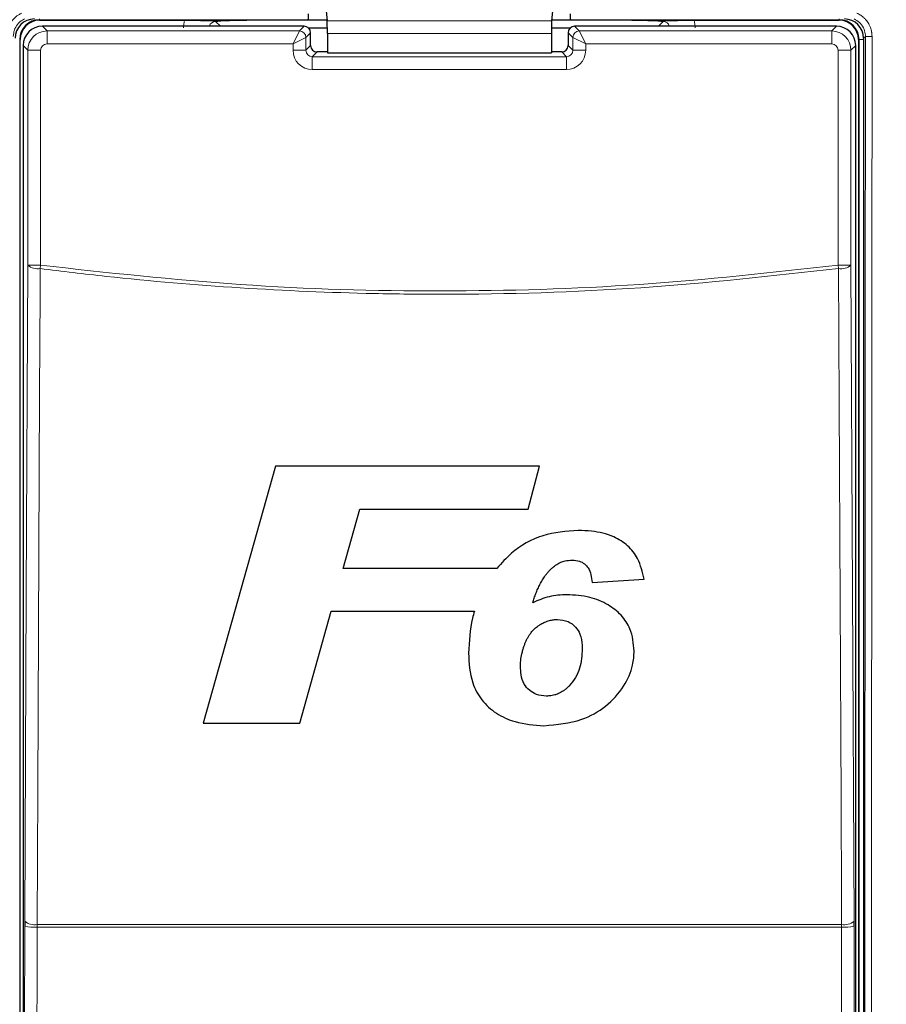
# Paper-space layout 'Blatt3' of a CAD drawing. Header units: millimetres. Extents: x 5 to 418, y 2 to 292.
# Tile 18 of 73: x 105 to 117, y 155 to 168. Entities that reach past the tile are written whole.
import ezdxf

# ---------------------------------------------------------------- set-up
doc = ezdxf.new("R2010")
doc.units = ezdxf.units.MM
doc.layers.add('SLD-0', color=7, linetype='Continuous')
doc.styles.add('SLDTEXTSTYLE0', font='TXT', dxfattribs={"width": 0.605})
doc.dimstyles.new('SLDDIMSTYLE2', dxfattribs={"dimtxt": 3.5, "dimasz": 3.302, "dimexe": 0, "dimexo": 0.0625, "dimgap": 0.875, "dimtad": 1, "dimdec": 1, "dimlfac": 6, "dimrnd": 1e-09, "dimzin": 12, "dimdsep": 46, "dimtxsty": 'SLDTEXTSTYLE0', "dimsah": 1, "dimcen": 0.09, "dimadec": 0, "dimazin": 3, "dimtfac": 1, "dimtofl": 0, "dimtmove": 0, "dimatfit": 3, "dimfxl": 1, "dimfrac": 2, "dimtolj": 1, "dimtzin": 12, "dimarcsym": 0})

# ---------------------------------------------------------------- blocks, each defined once
blk = doc.blocks.new('_D_22')
at = {"layer": 'SLD-0', "color": 7}
for p, q in [((128.84, 248.16), (145.317, 248.16)), ((144.317, 94.273), (144.317, 248.16)), ((115.48, 94.273), (145.317, 94.273))]:
    blk.add_line(p, q, dxfattribs=at)
for centre, start, end in [((141.631, 171.86), 63.4349, 116.5651), ((141.631, 170.572), 243.4349, 296.5651)]:
    blk.add_arc(centre, 6.006, start, end, dxfattribs=at)
for points in [[(144.317, 248.16), (143.809, 244.858), (144.825, 244.858)], [(144.317, 94.273), (144.825, 97.575), (143.809, 97.575)]]:
    blk.add_solid(points, dxfattribs=at)
at = {"layer": 'SLD-0', "color": 7, "insert": (139.805, 165.201), "char_height": 3.5, "attachment_point": 1, "rotation": 90, "style": 'SLDTEXTSTYLE0'}
blk.add_mtext('923,3', dxfattribs=at)

psp = doc.layouts.new('Blatt3')

# ---------------------------------------------------------------- linework, layer by layer
at = {"color": 7, "linetype": 'Continuous', "lineweight": 25}
for p, q in [((109.4526, 168.2816), (109.4771, 168.0274)), ((112.4104, 168.2816), (112.3859, 168.0274)), ((105.7482, 168.0348), (107.6273, 168.0348)), ((109.2314, 168.0348), (108.437, 168.0348)), ((109.2314, 168.0348), (109.2241, 168.042)), ((109.2314, 168.119), (109.2314, 168.0348)), ((109.4764, 168.0348), (109.2314, 168.0348)), ((112.6316, 168.0348), (112.3866, 168.0348)), ((112.6316, 168.0348), (112.6316, 168.119)), ((112.6389, 168.042), (112.6316, 168.0348)), ((113.426, 168.0348), (112.6316, 168.0348)), ((114.2357, 168.0348), (116.1148, 168.0348)), ((109.1785, 167.9568), (105.7844, 167.9568)), ((109.4792, 167.9343), (109.2355, 167.9343)), ((112.6275, 167.9343), (112.3838, 167.9343)), ((116.0786, 167.9568), (112.6844, 167.9568)), ((105.4982, 148.9681), (105.4982, 167.7848)), ((109.2619, 167.7068), (109.2619, 167.8735)), ((109.4795, 167.8634), (109.4795, 167.6119)), ((112.3835, 167.8634), (112.3835, 167.6119)), ((112.6011, 167.8735), (112.6011, 167.7068)), ((116.3648, 167.7848), (116.3648, 148.9681)), ((116.4315, 167.8015), (116.4315, 148.9687)), ((105.5345, 167.7068), (105.5345, 149.046)), ((116.3285, 149.046), (116.3285, 167.7068)), ((109.4795, 167.6235), (109.3452, 167.6235)), ((109.4795, 167.6119), (112.3835, 167.6119)), ((112.5178, 167.6235), (112.3835, 167.6235)), ((108.8055, 162.2525), (107.87, 158.9192)), ((112.229, 162.2525), (108.8055, 162.2525)), ((112.0821, 161.697), (112.229, 162.2525)), ((109.6836, 160.9277), (109.9, 161.697)), ((109.9, 161.697), (112.0821, 161.697)), ((111.6774, 160.9277), (109.6836, 160.9277)), ((112.9127, 160.7461), (113.5858, 160.7867)), ((109.1207, 158.9192), (109.528, 160.3722)), ((109.528, 160.3722), (111.3852, 160.3722)), ((107.87, 158.9192), (109.1207, 158.9192)), ((105.5557, 156.3523), (105.5555, 156.2868)), ((116.3075, 156.2868), (116.3073, 156.3523))]:
    psp.add_line(p, q, dxfattribs=at)
at = {"color": 7, "linetype": 'Continuous', "lineweight": 18}
for p, q in [((105.7482, 168.042), (105.7482, 168.0514)), ((109.2241, 168.042), (105.7482, 168.042)), ((105.7482, 168.042), (105.7482, 168.0348)), ((108.0313, 168.0182), (108.0927, 167.9568)), ((112.3859, 168.0274), (109.4771, 168.0274)), ((116.1148, 168.042), (112.6389, 168.042)), ((113.7703, 167.9568), (113.8317, 168.0182)), ((116.1148, 168.042), (116.1148, 168.0514)), ((116.1148, 168.042), (116.1148, 168.0348)), ((105.7844, 167.9568), (105.8455, 167.8957)), ((105.8455, 167.7291), (105.8455, 167.8957)), ((105.8455, 167.8957), (109.1175, 167.8957)), ((109.0341, 167.7291), (109.1175, 167.8957)), ((109.1175, 167.8957), (109.1785, 167.9568)), ((112.6844, 167.9568), (112.7455, 167.8957)), ((112.7455, 167.8957), (116.0175, 167.8957)), ((112.7455, 167.8957), (112.8289, 167.7291)), ((116.0175, 167.8957), (116.0786, 167.9568)), ((116.0175, 167.8957), (116.0175, 167.7291)), ((105.4909, 167.7848), (105.4982, 167.7848)), ((109.0341, 167.7291), (109.2008, 167.8124)), ((109.2619, 167.8735), (109.2008, 167.8124)), ((109.2008, 167.8124), (109.2008, 167.6457)), ((112.3835, 167.8634), (109.4795, 167.8634)), ((112.6622, 167.8124), (112.6011, 167.8735)), ((112.6622, 167.8124), (112.8289, 167.7291)), ((112.6622, 167.6457), (112.6622, 167.8124)), ((116.3721, 167.7848), (116.3648, 167.7848)), ((116.3721, 148.9681), (116.3721, 167.7848)), ((116.3721, 167.7848), (116.4315, 167.7848)), ((116.4549, 167.8249), (116.4315, 167.8015)), ((105.5955, 167.6457), (105.5345, 167.7068)), ((105.7622, 167.6457), (105.5955, 167.6457)), ((105.5955, 164.8582), (105.5955, 167.6457)), ((105.7622, 167.6457), (105.7622, 164.8582)), ((109.0341, 167.7291), (105.8455, 167.7291)), ((109.0341, 167.6457), (109.0341, 167.7291)), ((109.0341, 167.6457), (109.2008, 167.6457)), ((109.2008, 167.6457), (109.2619, 167.7068)), ((112.6011, 167.7068), (112.6622, 167.6457)), ((112.8289, 167.6457), (112.6622, 167.6457)), ((116.0175, 167.7291), (112.8289, 167.7291)), ((112.8289, 167.7291), (112.8289, 167.6457)), ((116.2674, 167.6457), (116.1008, 167.6457)), ((116.1008, 164.8582), (116.1008, 167.6457)), ((116.3285, 167.7068), (116.2674, 167.6457)), ((116.2674, 167.6457), (116.2674, 164.8582)), ((109.3452, 167.6235), (109.2841, 167.5624)), ((109.2841, 167.3957), (109.2841, 167.5624)), ((109.2841, 167.5624), (112.5789, 167.5624)), ((112.5789, 167.5624), (112.5178, 167.6235)), ((112.5789, 167.3957), (112.5789, 167.5624)), ((112.5789, 167.3957), (109.2841, 167.3957)), ((105.5955, 164.8582), (105.7622, 164.8582)), ((105.7566, 164.8151), (105.7622, 164.8582)), ((116.1063, 164.8151), (116.1008, 164.8582)), ((116.2674, 164.8582), (116.1008, 164.8582)), ((105.5476, 149.0592), (105.5555, 156.2868)), ((105.7163, 156.2764), (105.7167, 156.3092)), ((116.1467, 156.2764), (105.7163, 156.2764)), ((105.7167, 156.3092), (116.1463, 156.3092)), ((116.1467, 156.2764), (116.1463, 156.3092)), ((116.3075, 156.2868), (116.3153, 149.0592))]:
    psp.add_line(p, q, dxfattribs=at)
at = {"color": 7, "linetype": 'Continuous', "lineweight": 18, "flags": 128}
for points in [[(105.5557, 156.3523), (105.5757, 160.6162), (105.5955, 164.8582)], [(116.2674, 164.8582), (116.2873, 160.6162), (116.3073, 156.3523)], [(105.7566, 164.8151), (105.7551, 164.4931), (105.7491, 163.2054), (105.7249, 158.0542), (105.7167, 156.3092)], [(116.1463, 156.3092), (116.1448, 156.6311), (116.1387, 157.9189), (116.1145, 163.0701), (116.1063, 164.8151)], [(105.7163, 156.2764), (105.7159, 155.9438), (105.7145, 154.613), (105.7084, 149.0488)], [(116.1546, 149.0488), (116.1542, 149.3815), (116.1528, 150.7122), (116.1467, 156.2764)]]:
    psp.add_lwpolyline(points, dxfattribs=at)
at = {"color": 7, "linetype": 'Continuous', "lineweight": 25}
for centre, radius, start, end in [((105.7482, 167.7848), 0.2573, 90, 180), ((105.7482, 167.7848), 0.25, 90, 180), ((116.1148, 167.7848), 0.2573, 0, 90), ((116.1148, 167.7848), 0.25, 0, 90), ((109.1785, 167.8734), 0.0834, 0.02044, 89.97956), ((112.6845, 167.8734), 0.0834, 90.02044, 179.97956)]:
    psp.add_arc(centre, radius, start, end, dxfattribs=at)
at = {"color": 7, "linetype": 'Continuous', "lineweight": 18}
for centre, radius, start, end in [((109.1174, 167.8123), 0.0834, 0.02044, 89.97956), ((112.7456, 167.8123), 0.0834, 90.02044, 179.97956), ((116.5199, 168.6222), 0.8, 265.33873, 271.51453), ((105.722, 165.0083), 0.1962, 229.8636, 280.15468), ((116.1409, 165.0083), 0.1962, 259.84532, 310.1364), ((105.6789, 156.9481), 0.6727, 259.42891, 273.18402), ((105.6821, 156.5022), 0.1961, 229.84864, 280.14668), ((116.1808, 156.5022), 0.1961, 259.85332, 310.15136), ((116.184, 156.9481), 0.6727, 266.81598, 280.57109)]:
    psp.add_arc(centre, radius, start, end, dxfattribs=at)
at = {"color": 7, "linetype": 'Continuous', "lineweight": 25}
for centre, major_axis, ratio, start_param, end_param in [((105.6815, 167.8014), (-0.1768, 0.1768), 0.9996955, 5.4979394, 7.0684312), ((109.4766, 167.8634), (0, 0.1667), 0.0174551, 4.712389, 6.103873), ((112.3864, 167.8634), (0, 0.1667), 0.0174551, 0.1793123, 1.5707963), ((116.1815, 167.8014), (0.1768, 0.1768), 0.9996955, 5.4979394, 7.0684312), ((105.7844, 167.7068), (0.1768, 0.1768), 0.9998985, 0.7855505, 2.3560422), ((116.0785, 167.7068), (0.1768, -0.1768), 0.9998985, 0.7855505, 2.3560422), ((109.3453, 167.7069), (0.059, 0.059), 0.9984793, 2.3563468, 3.9268385), ((112.5177, 167.7069), (0.059, -0.059), 0.9984793, 5.4979394, 7.0684312)]:
    psp.add_ellipse(centre, major_axis=major_axis, ratio=ratio, start_param=start_param, end_param=end_param, dxfattribs=at)
at = {"color": 7, "linetype": 'Continuous', "lineweight": 18}
for centre, major_axis, ratio, start_param, end_param in [((108.0324, 167.9338), (0.2954, -0.2954), 0.9972647, 3.684069, 3.9256213), ((108.0324, 167.9338), (-0.0604, 0.0604), 0.9759379, 5.4991567, 6.8051762), ((113.8306, 167.9338), (0.0604, 0.0604), 0.9759379, 5.7611944, 7.0672139), ((113.8306, 167.9338), (-0.2954, -0.2954), 0.9972647, 2.357564, 2.5991163), ((105.8455, 167.6457), (0.1768, 0.1768), 0.9998985, 0.7855505, 2.3560422), ((116.0175, 167.6457), (-0.1768, 0.1768), 0.9998985, 3.9271431, 5.4976349), ((105.8455, 167.6457), (-0.0589, 0.0589), 0.9996955, 5.4979394, 7.0684312), ((109.2842, 167.6458), (-0.1768, -0.1768), 0.9996955, 5.4979394, 7.0684312), ((109.2842, 167.6458), (0.059, 0.059), 0.9984793, 2.3563468, 3.9268385), ((112.5788, 167.6458), (0.1768, -0.1768), 0.9996955, 5.4979394, 7.0684312), ((112.5788, 167.6458), (0.059, -0.059), 0.9984793, 5.4979394, 7.0684312), ((116.0175, 167.6457), (0.0589, 0.0589), 0.9996955, 5.4979394, 7.0684312)]:
    psp.add_ellipse(centre, major_axis=major_axis, ratio=ratio, start_param=start_param, end_param=end_param, dxfattribs=at)
for points, knots in [([(105.3219, 167.8225), (105.3256, 167.8601), (105.333, 167.9352), (105.3906, 168.0349), (105.4578, 168.0963), (105.5043, 168.1197), (105.5174, 168.1263)], [0, 0, 0, 0, 0.2949123, 0.5898446, 0.8848018, 1, 1, 1, 1]), ([(105.5545, 168.0528), (105.5447, 168.0478), (105.5099, 168.0303), (105.4595, 167.9841), (105.4163, 167.9094), (105.4108, 167.853), (105.4081, 167.8249)], [0, 0, 0, 0, 0.1151457, 0.4100518, 0.7050246, 1, 1, 1, 1]), ([(116.4549, 167.8249), (116.4545, 167.8359), (116.4529, 167.8749), (116.4319, 167.94), (116.3819, 168.0103), (116.3329, 168.0386), (116.3085, 168.0528)], [0, 0, 0, 0, 0.1158491, 0.410745, 0.7054053, 1, 1, 1, 1]), ([(116.3456, 168.1263), (116.3498, 168.1244), (116.3624, 168.1184), (116.3827, 168.107), (116.4061, 168.0912), (116.4244, 168.0764), (116.4433, 168.0591), (116.4618, 168.0394), (116.4816, 168.0136), (116.4955, 167.9914), (116.5081, 167.9679), (116.5192, 167.943), (116.5294, 167.912), (116.5351, 167.8865), (116.5398, 167.8569), (116.5405, 167.8372), (116.541, 167.8225)], [0, 0, 0, 0, 0.0364058, 0.1095273, 0.1832349, 0.2575368, 0.2948661, 0.3843046, 0.469765, 0.5503491, 0.5896532, 0.6791468, 0.7646605, 0.8452956, 0.8846249, 1, 1, 1, 1]), ([(116.4395, 148.9285), (116.4412, 150.5017), (116.4446, 153.648), (116.4488, 158.3712), (116.4523, 163.0968), (116.454, 166.2488), (116.4549, 167.8249)], [0, 0, 0, 0, 0.249948, 0.4999168, 0.749948, 1, 1, 1, 1]), ([(116.541, 167.8225), (116.541, 167.767), (116.5409, 167.4893), (116.5403, 166.3231), (116.5386, 163.4357), (116.5355, 158.9946), (116.531, 153.8606), (116.5274, 150.5046), (116.5257, 148.9231)], [0, 0, 0, 0, 0.00880859, 0.04404297, 0.18498094, 0.46685965, 0.74876819, 1, 1, 1, 1]), ([(105.7622, 164.8582), (106.6239, 164.7631), (108.3509, 164.5725), (110.9465, 164.5015), (113.5362, 164.5749), (115.2448, 164.7636), (116.1008, 164.8582)], [0, 0, 0, 0, 0.2508222, 0.5026819, 0.7508343, 1, 1, 1, 1]), ([(116.1063, 164.8151), (115.2529, 164.7209), (113.5426, 164.5322), (111.531, 164.4741), (109.799, 164.4908), (108.3484, 164.5535), (106.9041, 164.675), (106.0419, 164.7803), (105.7566, 164.8151)], [0, 0, 0, 0, 0.2481436, 0.4972894, 0.5811434, 0.7488807, 0.9169293, 1, 1, 1, 1])]:
    psp.add_open_spline(points, degree=3, knots=knots, dxfattribs=at)
at = {"color": 7, "linetype": 'Continuous', "lineweight": 25}
for points, knots in [([(107.6273, 168.0348), (107.669, 168.0347), (107.7524, 168.0345), (107.8569, 168.0335), (107.9311, 168.0322), (107.9758, 168.0313), (108.0036, 168.0307), (108.0191, 168.0306), (108.0294, 168.0305), (108.0404, 168.0305), (108.064, 168.0308), (108.1254, 168.0321), (108.2236, 168.0338), (108.3556, 168.0347), (108.4173, 168.0347), (108.437, 168.0348)], [0, 0, 0, 0, 0.1279845, 0.2556052, 0.3628065, 0.4421849, 0.4757382, 0.4878772, 0.4979054, 0.5079892, 0.5213852, 0.5795548, 0.810063, 0.9393939, 1, 1, 1, 1]), ([(108.437, 168.0348), (108.3956, 168.0345), (108.3128, 168.0341), (108.1915, 168.0304), (108.1037, 168.0252), (108.0558, 168.0207), (108.0356, 168.0186), (108.0315, 168.0182), (108.0313, 168.0182)], [0, 0, 0, 0, 0.22779632, 0.45509349, 0.75425006, 0.94919169, 0.99725457, 1, 1, 1, 1]), ([(113.426, 168.0348), (113.4679, 168.0347), (113.5516, 168.0345), (113.6572, 168.0335), (113.7264, 168.0323), (113.7737, 168.0313), (113.7997, 168.0308), (113.8225, 168.0305), (113.8326, 168.0305), (113.8436, 168.0306), (113.8666, 168.0308), (113.9285, 168.0322), (114.0288, 168.0339), (114.16, 168.0347), (114.2187, 168.0347), (114.2357, 168.0348)], [0, 0, 0, 0, 0.12857653, 0.25677366, 0.36620282, 0.42338646, 0.48073261, 0.49269993, 0.50209358, 0.51149728, 0.52653887, 0.58513398, 0.81927502, 0.9475433, 1, 1, 1, 1]), ([(113.8317, 168.0182), (113.8315, 168.0182), (113.8274, 168.0186), (113.8072, 168.0207), (113.7592, 168.0252), (113.6715, 168.0304), (113.5502, 168.0341), (113.4674, 168.0345), (113.426, 168.0348)], [0, 0, 0, 0, 0.0027454, 0.0508083, 0.2457499, 0.5449065, 0.7722037, 1, 1, 1, 1]), ([(112.7319, 161.4192), (112.5762, 161.4071), (112.2634, 161.3828), (111.9007, 161.177), (111.7379, 160.9952), (111.6774, 160.9277)], [0, 0, 0, 0, 0.3837768, 0.7711572, 1, 1, 1, 1]), ([(113.5858, 160.7867), (113.5648, 160.8786), (113.5282, 161.0391), (113.3801, 161.2292), (113.1727, 161.3582), (112.9461, 161.4126), (112.7892, 161.4174), (112.7319, 161.4192)], [0, 0, 0, 0, 0.24289802, 0.42374784, 0.60456653, 0.85585116, 1, 1, 1, 1]), ([(112.3974, 160.9364), (112.4155, 160.9509), (112.464, 160.9897), (112.5519, 161.0281), (112.6221, 161.0326), (112.6528, 161.0346)], [0, 0, 0, 0, 0.251222, 0.6721781, 1, 1, 1, 1]), ([(112.6528, 161.0346), (112.6855, 161.0324), (112.7425, 161.0285), (112.8146, 160.9895), (112.8693, 160.9294), (112.8999, 160.8439), (112.9084, 160.7791), (112.9127, 160.7461)], [0, 0, 0, 0, 0.2181803, 0.3806491, 0.5437188, 0.7674666, 1, 1, 1, 1]), ([(112.1415, 160.4827), (112.1447, 160.4928), (112.1544, 160.5231), (112.1713, 160.5733), (112.1948, 160.6327), (112.2167, 160.6813), (112.2408, 160.7298), (112.2621, 160.7684), (112.2859, 160.806), (112.3074, 160.8369), (112.3329, 160.8701), (112.3634, 160.9048), (112.386, 160.9259), (112.3974, 160.9364)], [0, 0, 0, 0, 0.0606154, 0.1819086, 0.303417, 0.4251623, 0.486119, 0.612401, 0.6756741, 0.7391694, 0.825813, 0.9126995, 1, 1, 1, 1]), ([(112.5832, 160.5859), (112.5449, 160.5845), (112.4684, 160.5819), (112.317, 160.5568), (112.2116, 160.5123), (112.1415, 160.4827)], [0, 0, 0, 0, 0.25056736, 0.50164579, 1, 1, 1, 1]), ([(113.4576, 159.8547), (113.4486, 159.9534), (113.4332, 160.1233), (113.2947, 160.3282), (113.1133, 160.4688), (112.8712, 160.5694), (112.6841, 160.5801), (112.5832, 160.5859)], [0, 0, 0, 0, 0.2335403, 0.4017202, 0.5694332, 0.7676612, 1, 1, 1, 1]), ([(111.3852, 160.3722), (111.3768, 160.3418), (111.3274, 160.1649), (111.318, 159.981), (111.3101, 159.8287)], [0, 0, 0, 0, 0.17172762, 1, 1, 1, 1]), ([(111.9832, 159.6569), (111.9839, 159.6813), (111.9853, 159.736), (111.9973, 159.8084), (112.0129, 159.8691), (112.0268, 159.9131), (112.0411, 159.9521), (112.0574, 159.9901), (112.0759, 160.0272), (112.0973, 160.0632), (112.1185, 160.093), (112.1445, 160.1246), (112.178, 160.1585), (112.2159, 160.186), (112.2566, 160.2105), (112.2994, 160.2318), (112.354, 160.2514), (112.4093, 160.2629), (112.4444, 160.2645), (112.462, 160.2654)], [0, 0, 0, 0, 0.086196, 0.1936104, 0.2583525, 0.3072621, 0.3562781, 0.404434, 0.4527475, 0.5017131, 0.5509876, 0.5802775, 0.6444179, 0.7160103, 0.741401, 0.8078392, 0.8801729, 0.9397836, 1, 1, 1, 1]), ([(112.462, 160.2654), (112.5095, 160.26), (112.5977, 160.25), (112.7004, 160.1732), (112.7662, 160.0651), (112.783, 159.9643), (112.7842, 159.9005), (112.7845, 159.8852)], [0, 0, 0, 0, 0.24663718, 0.45763638, 0.65316186, 0.91726781, 1, 1, 1, 1]), ([(112.2867, 158.8871), (112.4537, 158.9022), (112.7401, 158.928), (113.0996, 159.1267), (113.3238, 159.3786), (113.4432, 159.6346), (113.4536, 159.794), (113.4576, 159.8547)], [0, 0, 0, 0, 0.29230134, 0.50114496, 0.71000445, 0.88956995, 1, 1, 1, 1]), ([(112.7845, 159.8852), (112.7789, 159.7998), (112.7705, 159.6712), (112.7008, 159.5093), (112.6445, 159.4399), (112.6157, 159.4045)], [0, 0, 0, 0, 0.4920825, 0.7400991, 1, 1, 1, 1]), ([(111.3101, 159.8287), (111.3167, 159.6973), (111.3274, 159.482), (111.471, 159.2123), (111.6657, 159.0383), (111.9433, 158.9118), (112.16, 158.8962), (112.2867, 158.8871)], [0, 0, 0, 0, 0.2577792, 0.422516, 0.5870403, 0.7585544, 1, 1, 1, 1]), ([(112.3163, 159.2718), (112.2731, 159.2757), (112.1941, 159.283), (112.0947, 159.3429), (112.0212, 159.4307), (111.9877, 159.542), (111.9846, 159.6206), (111.9832, 159.6569)], [0, 0, 0, 0, 0.2189956, 0.4008855, 0.5829924, 0.8075343, 1, 1, 1, 1]), ([(112.6157, 159.4045), (112.6059, 159.3946), (112.5863, 159.3749), (112.5603, 159.3534), (112.5345, 159.3354), (112.5096, 159.3203), (112.4783, 159.304), (112.4506, 159.2932), (112.4224, 159.2849), (112.3947, 159.2789), (112.3626, 159.2735), (112.3365, 159.2722), (112.3212, 159.2719), (112.3163, 159.2718)], [0, 0, 0, 0, 0.1247468, 0.2498871, 0.3014473, 0.4050503, 0.5095132, 0.615061, 0.6682364, 0.7692551, 0.8654178, 0.9559516, 1, 1, 1, 1])]:
    psp.add_open_spline(points, degree=3, knots=knots, dxfattribs=at)

# ---------------------------------------------------------------- dimensions: what is measured, and where the dimension line sits
at = {"layer": 'SLD-0', "color": 7}
dim = psp.add_linear_dim(base=(144.3165, 248.1598), p1=(115.4796, 94.2725), p2=(128.8398, 248.1598), angle=90, text='(<>)', dimstyle='SLDDIMSTYLE2', dxfattribs=at)
dim.commit()
dim.dimension.update_dxf_attribs({"geometry": '_D_22', "text_midpoint": (144.3165, 171.2161), "dimtype": 160})

doc.saveas('drawing.dxf')
